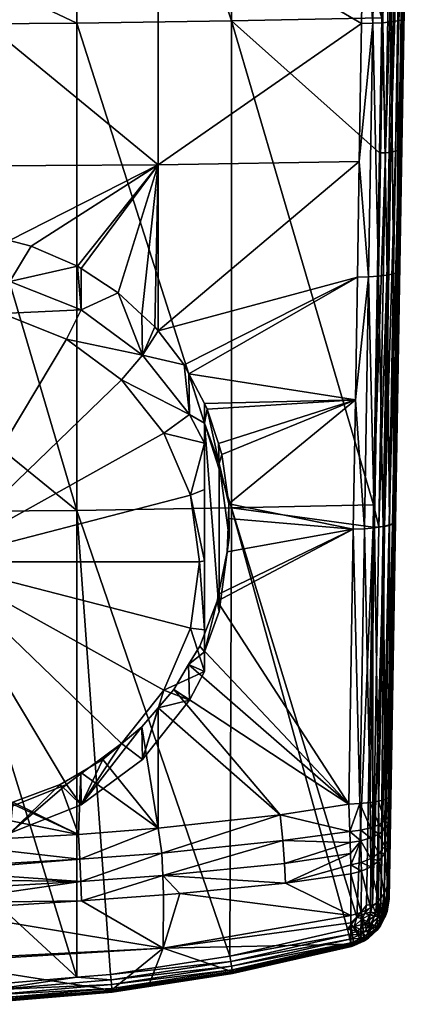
# Model space of a CAD drawing. Extents: x -0.03 to 0.104, y -0.131 to 0.098.
# Tile 2 of 256: x 0.003 to 0.02, y -0.131 to -0.091. Entities that reach past the tile are written whole.
import ezdxf

# ---------------------------------------------------------------- set-up
doc = ezdxf.new("R2010")
doc.units = 0
doc.layers.add('mesh', color=7, linetype='CONTINUOUS')

msp = doc.modelspace()

# ---------------------------------------------------------------- meshes
at = {"layer": 'mesh'}
mesh = msp.add_polyface(dxfattribs=at)
corners = [(0.008865, -0.075245, 0.105597), (0.017388, -0.075165, 0.106672), (0.017483, -0.069432, 0.106266), (0.017307, -0.080034, 0.107017), (0.008865, -0.08663, 0.106591), (0.017199, -0.086522, 0.10765), (0.008865, -0.063155, 0.104839), (-0.000249, -0.072757, 0.105038), (-0.000249, -0.086664, 0.106267), (-0.000249, -0.075269, 0.10526), (-0.000249, -0.08869, 0.132336), (-0.006072, -0.072259, 0.135822), (-0.000249, -0.072291, 0.135974), (-0.000249, -0.071578, 0.136133), (0.019781, -0.033795, 0.123948), (0.01875, -0.096489, 0.128315), (0.019006, -0.081491, 0.131803), (0.0188, -0.091258, 0.110088), (0.018633, -0.101475, 0.111453), (0.018278, -0.123426, 0.115671), (0.018274, -0.123694, 0.115815), (0.011841, -0.072171, 0.135407), (0.018097, -0.081693, 0.132777), (0.017934, -0.091223, 0.130561), (0.018261, -0.072049, 0.134827), (0.005573, -0.072259, 0.135822), (0.005573, -0.09145, 0.131519), (0.011841, -0.091352, 0.131107), (0.017756, -0.080031, 0.107146), (0.017933, -0.069431, 0.106396), (0.018164, -0.080019, 0.107375), (0.018339, -0.069424, 0.106625), (0.018507, -0.079998, 0.107692), (0.018682, -0.069411, 0.106943), (0.018767, -0.07997, 0.10808), (0.018941, -0.069392, 0.107331), (0.01893, -0.079937, 0.108517), (0.019103, -0.069368, 0.107769), (0.018986, -0.0799, 0.10898), (0.019159, -0.069341, 0.108232), (0.017976, -0.091428, 0.108487), (0.01832, -0.091397, 0.108803), (0.01858, -0.091357, 0.10919), (0.018743, -0.09131, 0.109626), (0.018337, -0.081685, 0.132725), (0.018589, -0.066864, 0.135877), (0.018809, -0.066845, 0.135769), (0.018557, -0.081665, 0.132617), (0.019138, -0.066779, 0.135415), (0.018744, -0.081634, 0.132461), (0.018996, -0.066817, 0.135612), (0.018886, -0.081592, 0.132265), (0.018975, -0.081544, 0.132041), (0.019227, -0.066735, 0.13519), (0.01863, -0.096598, 0.128775), (0.019258, -0.066688, 0.134951), (0.01872, -0.096546, 0.128552)]
mesh.append_faces([[corners[k] for k in face] for face in [(0, 1, 2, 2), (0, 3, 1, 1), (4, 3, 0, 0), (4, 5, 3, 3), (6, 7, 0, 0), (0, 8, 4, 4), (0, 9, 8, 8), (7, 9, 0, 0), (10, 11, 12, 12), (11, 13, 12, 12), (14, 15, 16, 16), (14, 17, 18, 18), (19, 20, 14, 14), (21, 22, 23, 23), (24, 22, 21, 21), (25, 12, 13, 13), (25, 10, 12, 12), (26, 10, 25, 25), (25, 21, 27, 27), (28, 3, 5, 5), (29, 2, 1, 1), (28, 1, 3, 3), (28, 29, 1, 1), (30, 29, 28, 28), (30, 31, 29, 29), (32, 31, 30, 30), (32, 33, 31, 31), (34, 33, 32, 32), (34, 35, 33, 33), (36, 35, 34, 34), (36, 37, 35, 35), (38, 37, 36, 36), (38, 39, 37, 37), (40, 30, 28, 28), (41, 32, 30, 30), (42, 34, 32, 32), (43, 36, 34, 34), (17, 38, 36, 36), (44, 24, 45, 45), (44, 22, 24, 24), (44, 23, 22, 22), (46, 44, 45, 45), (47, 44, 46, 46), (48, 49, 50, 50), (51, 49, 48, 48), (52, 51, 53, 53), (52, 54, 51, 51), (47, 50, 49, 49), (46, 50, 47, 47), (16, 52, 55, 55), (16, 56, 52, 52)]])
mesh = msp.add_polyface(dxfattribs=at)
corners = [(-0.000249, -0.097244, 0.107506), (-0.001577, -0.099906, 0.107858), (-0.000249, -0.099835, 0.107839), (0.001806, -0.100007, 0.107884), (0.017117, -0.091455, 0.108131), (0.008865, -0.097197, 0.107846), (0.017025, -0.097055, 0.108879), (0.008865, -0.08663, 0.106591), (0.017199, -0.086522, 0.10765), (0.008865, -0.103927, 0.108866), (0.005744, -0.101402, 0.108244), (0.007247, -0.102383, 0.10849), (0.002846, -0.100269, 0.107953), (0.003723, -0.10049, 0.10801), (0.005603, -0.10131, 0.108221), (-0.000249, -0.089691, 0.106535), (-0.000249, -0.086664, 0.106267), (0.019781, -0.033795, 0.123948), (0.018469, -0.111637, 0.113212), (0.018289, -0.122751, 0.115445), (0.018633, -0.101475, 0.111453), (0.018266, -0.124244, 0.116243), (0.01875, -0.096489, 0.128315), (0.011841, -0.072171, 0.135407), (0.017934, -0.091223, 0.130561), (0.011841, -0.091352, 0.131107), (0.017841, -0.096708, 0.129285), (0.005573, -0.09145, 0.131519), (-0.000249, -0.091481, 0.131654), (-0.000249, -0.08869, 0.132336), (0.005573, -0.111221, 0.126592), (0.005573, -0.072259, 0.135822), (0.017568, -0.091447, 0.108258), (0.017756, -0.080031, 0.107146), (0.017976, -0.091428, 0.108487), (0.01832, -0.091397, 0.108803), (0.018164, -0.080019, 0.107375), (0.01858, -0.091357, 0.10919), (0.018507, -0.079998, 0.107692), (0.018743, -0.09131, 0.109626), (0.018767, -0.07997, 0.10808), (0.0188, -0.091258, 0.110088), (0.01893, -0.079937, 0.108517), (0.017398, -0.101736, 0.109632), (0.017807, -0.101708, 0.109859), (0.018152, -0.101665, 0.110174), (0.018413, -0.10161, 0.110559), (0.018576, -0.101545, 0.110993), (0.018081, -0.0967, 0.129233), (0.018337, -0.081685, 0.132725), (0.018557, -0.081665, 0.132617), (0.018301, -0.096678, 0.129126), (0.018886, -0.081592, 0.132265), (0.018488, -0.096643, 0.128971), (0.018744, -0.081634, 0.132461), (0.01863, -0.096598, 0.128775), (0.01872, -0.096546, 0.128552), (0.018975, -0.081544, 0.132041), (0.019006, -0.081491, 0.131803)]
mesh.append_faces([[corners[k] for k in face] for face in [(0, 1, 2, 2), (0, 2, 3, 3), (4, 5, 6, 6), (4, 7, 5, 5), (4, 8, 7, 7), (9, 6, 5, 5), (10, 11, 5, 5), (12, 0, 3, 3), (5, 13, 14, 14), (12, 13, 5, 5), (5, 0, 12, 12), (5, 15, 0, 0), (7, 15, 5, 5), (7, 16, 15, 15), (17, 18, 19, 19), (17, 20, 18, 18), (17, 21, 22, 22), (23, 24, 25, 25), (24, 26, 25, 25), (27, 28, 29, 29), (30, 28, 27, 27), (31, 25, 27, 27), (32, 4, 6, 6), (32, 8, 4, 4), (32, 33, 8, 8), (34, 33, 32, 32), (35, 36, 34, 34), (37, 38, 35, 35), (39, 40, 37, 37), (41, 42, 39, 39), (43, 32, 6, 6), (44, 32, 43, 43), (44, 34, 32, 32), (45, 34, 44, 44), (45, 35, 34, 34), (46, 35, 45, 45), (46, 37, 35, 35), (47, 37, 46, 46), (47, 39, 37, 37), (20, 39, 47, 47), (20, 41, 39, 39), (48, 24, 49, 49), (48, 26, 24, 24), (50, 48, 49, 49), (51, 48, 50, 50), (52, 53, 54, 54), (55, 53, 52, 52), (56, 55, 57, 57), (51, 54, 53, 53), (50, 54, 51, 51), (22, 56, 58, 58)]])
mesh = msp.add_polyface(dxfattribs=at)
corners = [(0.016866, -0.106726, 0.110367), (0.010863, -0.107099, 0.109594), (0.011314, -0.108502, 0.109895), (0.011673, -0.112889, 0.110759), (0.011321, -0.114607, 0.111058), (0.01678, -0.111977, 0.111276), (0.011716, -0.111543, 0.110505), (0.011736, -0.110949, 0.110393), (0.011456, -0.108945, 0.109989), (0.010743, -0.10687, 0.109543), (0.010117, -0.105676, 0.109274), (0.016948, -0.101748, 0.109505), (0.009925, -0.105309, 0.109191), (0.008865, -0.103927, 0.108866), (0.017025, -0.097055, 0.108879), (0.01875, -0.096489, 0.128315), (0.018266, -0.124244, 0.116243), (0.018491, -0.111657, 0.124498), (0.018278, -0.123426, 0.115671), (0.019781, -0.033795, 0.123948), (0.018289, -0.122751, 0.115445), (0.018274, -0.123694, 0.115815), (0.011841, -0.111114, 0.126181), (0.017597, -0.110986, 0.125692), (0.017582, -0.111894, 0.125464), (0.011841, -0.091352, 0.131107), (0.017841, -0.096708, 0.129285), (0.017398, -0.101736, 0.109632), (0.018576, -0.101545, 0.110993), (0.018469, -0.111637, 0.113212), (0.018633, -0.101475, 0.111453), (0.018411, -0.111723, 0.112755), (0.018413, -0.10161, 0.110559), (0.018247, -0.111802, 0.112323), (0.018152, -0.101665, 0.110174), (0.017985, -0.111871, 0.11194), (0.017807, -0.101708, 0.109859), (0.01764, -0.111924, 0.111627), (0.017231, -0.111961, 0.111402), (0.017822, -0.111884, 0.125412), (0.018081, -0.0967, 0.129233), (0.018301, -0.096678, 0.129126), (0.018042, -0.11186, 0.125306), (0.01863, -0.096598, 0.128775), (0.018229, -0.111823, 0.125151), (0.018488, -0.096643, 0.128971), (0.018371, -0.111775, 0.124956), (0.01872, -0.096546, 0.128552), (0.01846, -0.111718, 0.124734), (0.011342, -0.109311, 0.10684), (0.011751, -0.112311, 0.107644), (0.011342, -0.115311, 0.108448)]
mesh.append_faces([[corners[k] for k in face] for face in [(0, 1, 2, 2), (3, 4, 5, 5), (5, 6, 3, 3), (5, 7, 6, 6), (0, 7, 5, 5), (0, 8, 7, 7), (2, 8, 0, 0), (0, 9, 1, 1), (0, 10, 9, 9), (11, 10, 0, 0), (11, 12, 10, 10), (13, 12, 11, 11), (11, 14, 13, 13), (15, 16, 17, 17), (18, 19, 20, 20), (19, 21, 16, 16), (22, 23, 24, 24), (25, 23, 22, 22), (25, 26, 23, 23), (27, 11, 0, 0), (27, 14, 11, 11), (28, 29, 30, 30), (28, 31, 29, 29), (32, 31, 28, 28), (32, 33, 31, 31), (34, 33, 32, 32), (34, 35, 33, 33), (36, 35, 34, 34), (36, 37, 35, 35), (27, 37, 36, 36), (27, 38, 37, 37), (0, 38, 27, 27), (0, 5, 38, 38), (23, 39, 24, 24), (23, 40, 39, 39), (23, 26, 40, 40), (41, 39, 40, 40), (42, 39, 41, 41), (43, 44, 45, 45), (46, 44, 43, 43), (47, 46, 43, 43), (48, 46, 47, 47), (42, 45, 44, 44), (41, 45, 42, 42), (15, 48, 47, 47), (17, 48, 15, 15), (49, 7, 8, 8), (50, 7, 49, 49), (50, 6, 7, 7), (50, 3, 6, 6), (51, 3, 50, 50)]])
mesh = msp.add_polyface(dxfattribs=at)
corners = [(0.008865, -0.103927, 0.108866), (0.008865, -0.097197, 0.107846), (0.00874, -0.103763, 0.108827), (0.008208, -0.103272, 0.108707), (0.007247, -0.102383, 0.10849), (0.005603, -0.10131, 0.108221), (0.005744, -0.101402, 0.108244), (0.005573, -0.111221, 0.126592), (-0.000249, -0.106486, 0.127985), (-0.000249, -0.091481, 0.131654), (-0.000249, -0.111253, 0.126714), (0.005573, -0.09145, 0.131519), (0.011841, -0.111114, 0.126181), (0.011841, -0.091352, 0.131107), (-0.000249, -0.113294, 0.103973), (0.010183, -0.110594, 0.10325), (0.009104, -0.108078, 0.102576), (0.010551, -0.113294, 0.103973), (0.005151, -0.10426, 0.101553), (0.002546, -0.103218, 0.101273), (0.007388, -0.105918, 0.101997), (0.010751, -0.113264, 0.104085), (0.002857, -0.101919, 0.101643), (-0.000249, -0.102862, 0.101178), (0.005751, -0.103077, 0.101953), (0.008236, -0.104919, 0.102447), (0.010143, -0.107319, 0.10309), (0.010751, -0.108483, 0.103401), (0.010751, -0.110359, 0.103539), (0.010751, -0.107678, 0.106403), (0.010863, -0.107099, 0.109594), (0.011342, -0.109311, 0.10684), (0.011314, -0.108502, 0.109895), (0.011456, -0.108945, 0.109989), (0.009925, -0.105309, 0.109191), (0.010117, -0.105676, 0.109274), (0.010743, -0.10687, 0.109543), (0.003723, -0.10049, 0.10801), (0.001806, -0.100007, 0.107884), (-0.000249, -0.101524, 0.101537), (0.002846, -0.100269, 0.107953), (0.010751, -0.116053, 0.105064), (0.011342, -0.115311, 0.108448), (0.011751, -0.112311, 0.107644)]
mesh.append_faces([[corners[k] for k in face] for face in [(0, 1, 2, 2), (1, 3, 2, 2), (1, 4, 3, 3), (1, 5, 6, 6), (7, 8, 9, 9), (10, 8, 7, 7), (11, 12, 7, 7), (11, 13, 12, 12), (14, 15, 16, 16), (14, 17, 15, 15), (14, 18, 19, 19), (14, 20, 18, 18), (16, 20, 14, 14), (17, 21, 15, 15), (19, 22, 23, 23), (19, 24, 22, 22), (18, 24, 19, 19), (18, 25, 24, 24), (20, 25, 18, 18), (20, 26, 25, 25), (16, 26, 20, 20), (16, 27, 26, 26), (15, 27, 16, 16), (15, 28, 27, 27), (21, 28, 15, 15), (26, 27, 29, 29), (30, 31, 32, 32), (30, 29, 31, 31), (31, 33, 32, 32), (2, 3, 25, 25), (25, 0, 2, 2), (25, 34, 0, 0), (26, 34, 25, 25), (26, 35, 34, 34), (29, 35, 26, 26), (29, 36, 35, 35), (30, 36, 29, 29), (4, 25, 3, 3), (4, 24, 25, 25), (6, 24, 4, 4), (5, 24, 6, 6), (5, 22, 24, 24), (37, 22, 5, 5), (22, 38, 39, 39), (22, 40, 38, 38), (37, 40, 22, 22), (29, 27, 28, 28), (29, 21, 41, 41), (28, 21, 29, 29), (42, 31, 29, 29), (43, 31, 42, 42)]])
mesh = msp.add_polyface(dxfattribs=at)
corners = [(0.0095, -0.118478, 0.11166), (0.016597, -0.123126, 0.113515), (0.010106, -0.117463, 0.111511), (0.013813, -0.123563, 0.113202), (0.008865, -0.119223, 0.11176), (0.010554, -0.116713, 0.111401), (0.011264, -0.114887, 0.111107), (0.01678, -0.111977, 0.111276), (0.011321, -0.114607, 0.111058), (0.011841, -0.111114, 0.126181), (0.017582, -0.111894, 0.125464), (0.01693, -0.127715, 0.121219), (0.01666, -0.124681, 0.114142), (0.013997, -0.125536, 0.114139), (0.01667, -0.125134, 0.1145), (0.013923, -0.1246, 0.113561), (0.009014, -0.125111, 0.113121), (0.009061, -0.126029, 0.113665), (0.014031, -0.126327, 0.114906), (0.016681, -0.125591, 0.114861), (0.005734, -0.126267, 0.113468), (0.017049, -0.123107, 0.11364), (0.010551, -0.113294, 0.103973), (0.010751, -0.116053, 0.105064), (0.010751, -0.113264, 0.104085), (0.010183, -0.115994, 0.104697), (0.010751, -0.117747, 0.105884), (0.009104, -0.11851, 0.105371), (0.010143, -0.11891, 0.106196), (0.008236, -0.121311, 0.106839), (0.007388, -0.120671, 0.10595), (0.010751, -0.116943, 0.108885), (0.011342, -0.115311, 0.108448), (0.011673, -0.112889, 0.110759), (0.010751, -0.107678, 0.106403), (0.00821, -0.119992, 0.111863), (0.008865, -0.124107, 0.11278), (0.016542, -0.128202, 0.121117), (0.011777, -0.12929, 0.121234), (0.005573, -0.111221, 0.126592), (0.006942, -0.130035, 0.121378), (0.016645, -0.124238, 0.113899), (0.005692, -0.125356, 0.112934), (0.005751, -0.123153, 0.107332)]
mesh.append_faces([[corners[k] for k in face] for face in [(0, 1, 2, 2), (0, 3, 1, 1), (4, 3, 0, 0), (1, 5, 2, 2), (1, 6, 5, 5), (7, 6, 1, 1), (7, 8, 6, 6), (9, 10, 11, 11), (12, 13, 14, 14), (12, 15, 13, 13), (16, 15, 3, 3), (17, 15, 16, 16), (17, 13, 15, 15), (18, 14, 13, 13), (19, 14, 18, 18), (20, 17, 16, 16), (21, 7, 1, 1), (22, 23, 24, 24), (25, 23, 22, 22), (25, 26, 23, 23), (27, 26, 25, 25), (27, 28, 26, 26), (27, 29, 28, 28), (30, 29, 27, 27), (2, 26, 28, 28), (2, 31, 26, 26), (32, 8, 33, 33), (32, 6, 8, 8), (31, 6, 32, 32), (31, 5, 6, 6), (2, 5, 31, 31), (28, 0, 2, 2), (28, 4, 0, 0), (29, 4, 28, 28), (23, 26, 31, 31), (34, 23, 31, 31), (32, 34, 31, 31), (4, 35, 36, 36), (4, 36, 3, 3), (9, 37, 38, 38), (11, 37, 9, 9), (39, 38, 40, 40), (39, 9, 38, 38), (41, 15, 12, 12), (41, 3, 15, 15), (1, 3, 41, 41), (16, 3, 36, 36), (42, 16, 36, 36), (21, 1, 41, 41), (43, 35, 29, 29), (29, 35, 4, 4)]])
mesh = msp.add_polyface(dxfattribs=at)
corners = [(-0.000249, -0.124091, 0.112387), (0.001003, -0.123431, 0.112255), (-0.000249, -0.123497, 0.112261), (0.005636, -0.124354, 0.112605), (0.002855, -0.123075, 0.112219), (0.002972, -0.123053, 0.112216), (0.004892, -0.122331, 0.11214), (0.00573, -0.121842, 0.112084), (0.009078, -0.128972, 0.117308), (-0.000249, -0.127423, 0.114123), (-0.000249, -0.129441, 0.116851), (0.005759, -0.127046, 0.11418), (0.006942, -0.130035, 0.121378), (0.005573, -0.13015, 0.121408), (0.005573, -0.111221, 0.126592), (-0.000249, -0.111253, 0.126714), (-0.000249, -0.124779, 0.123105), (0.002107, -0.130443, 0.121481), (0.001109, -0.130486, 0.121489), (0.005734, -0.126267, 0.113468), (-0.000249, -0.126187, 0.113097), (-0.000249, -0.126612, 0.11342), (-0.000249, -0.125847, 0.112914), (0.005692, -0.125356, 0.112934), (-0.000249, -0.125702, 0.112863), (-0.000249, -0.127128, 0.113813), (0.009014, -0.125111, 0.113121), (0.009061, -0.126029, 0.113665), (-0.000249, -0.113294, 0.103973), (0.002546, -0.123371, 0.106673), (0.005151, -0.122329, 0.106394), (-0.000249, -0.123726, 0.106769), (0.009104, -0.11851, 0.105371), (0.010183, -0.115994, 0.104697), (0.007388, -0.120671, 0.10595), (0.010551, -0.113294, 0.103973), (0.005751, -0.123153, 0.107332), (0.008236, -0.121311, 0.106839), (0.002857, -0.124311, 0.107643), (-0.000249, -0.124706, 0.107749), (0.006633, -0.121314, 0.112025), (-0.000249, -0.124686, 0.112513), (0.008865, -0.124107, 0.11278), (0.00821, -0.119992, 0.111863), (-0.000249, -0.130522, 0.12149)]
mesh.append_faces([[corners[k] for k in face] for face in [(0, 1, 2, 2), (3, 4, 1, 1), (5, 4, 3, 3), (6, 3, 7, 7), (6, 5, 3, 3), (8, 9, 10, 10), (8, 11, 9, 9), (12, 13, 14, 14), (13, 15, 14, 14), (13, 16, 15, 15), (17, 16, 13, 13), (17, 18, 16, 16), (19, 20, 21, 21), (19, 22, 20, 20), (23, 22, 19, 19), (23, 24, 22, 22), (25, 19, 21, 21), (25, 11, 19, 19), (9, 11, 25, 25), (19, 26, 23, 23), (11, 27, 19, 19), (28, 29, 30, 30), (28, 31, 29, 29), (28, 32, 33, 33), (28, 34, 32, 32), (30, 34, 28, 28), (33, 35, 28, 28), (34, 36, 37, 37), (30, 36, 34, 34), (30, 38, 36, 36), (29, 38, 30, 30), (29, 39, 38, 38), (31, 39, 29, 29), (38, 4, 5, 5), (39, 4, 38, 38), (39, 1, 4, 4), (39, 2, 1, 1), (6, 38, 5, 5), (6, 36, 38, 38), (7, 36, 6, 6), (7, 40, 36, 36), (0, 41, 1, 1), (3, 1, 41, 41), (7, 42, 40, 40), (7, 3, 42, 42), (42, 43, 40, 40), (18, 44, 16, 16), (41, 23, 3, 3), (41, 24, 23, 23), (23, 42, 3, 3), (36, 40, 43, 43)]])
mesh = msp.add_polyface(dxfattribs=at)
corners = [(0.018241, -0.126027, 0.118689), (0.018229, -0.126975, 0.120358), (0.018491, -0.111657, 0.124498), (0.018263, -0.124463, 0.116486), (0.018266, -0.124244, 0.116243), (0.01693, -0.127715, 0.121219), (0.017582, -0.111894, 0.125464), (0.017319, -0.127228, 0.121319), (0.017049, -0.123107, 0.11364), (0.017231, -0.111961, 0.111402), (0.01678, -0.111977, 0.111276), (0.017459, -0.123067, 0.113864), (0.01764, -0.111924, 0.111627), (0.017805, -0.123008, 0.114176), (0.017985, -0.111871, 0.11194), (0.018067, -0.122933, 0.114558), (0.018247, -0.111802, 0.112323), (0.018231, -0.122846, 0.114989), (0.018411, -0.111723, 0.112755), (0.018289, -0.122751, 0.115445), (0.018469, -0.111637, 0.113212), (0.018218, -0.123927, 0.115428), (0.018274, -0.123694, 0.115815), (0.01821, -0.124557, 0.115927), (0.018061, -0.124146, 0.115062), (0.018222, -0.123619, 0.115259), (0.018278, -0.123426, 0.115671), (0.018063, -0.123801, 0.11487), (0.017811, -0.123961, 0.114522), (0.017812, -0.12434, 0.114735), (0.017478, -0.124092, 0.114235), (0.017083, -0.124185, 0.114024), (0.017484, -0.124499, 0.114464), (0.017891, -0.127171, 0.121079), (0.017719, -0.127201, 0.121198), (0.018042, -0.11186, 0.125306), (0.018229, -0.111823, 0.125151), (0.01846, -0.111718, 0.124734), (0.01814, -0.127084, 0.120753), (0.018371, -0.111775, 0.124956), (0.016645, -0.124238, 0.113899), (0.017093, -0.124614, 0.114263), (0.017558, -0.127217, 0.121265), (0.017822, -0.111884, 0.125412), (0.018033, -0.127131, 0.120929), (0.018195, -0.12704, 0.120592)]
mesh.append_faces([[corners[k] for k in face] for face in [(0, 1, 2, 2), (2, 3, 0, 0), (2, 4, 3, 3), (5, 6, 7, 7), (8, 9, 10, 10), (11, 9, 8, 8), (11, 12, 9, 9), (13, 12, 11, 11), (13, 14, 12, 12), (15, 14, 13, 13), (15, 16, 14, 14), (17, 16, 15, 15), (17, 18, 16, 16), (19, 18, 17, 17), (19, 20, 18, 18), (21, 4, 22, 22), (21, 23, 4, 4), (24, 23, 21, 21), (25, 22, 26, 26), (25, 21, 22, 22), (27, 21, 25, 25), (27, 24, 21, 21), (28, 24, 27, 27), (28, 29, 24, 24), (30, 29, 28, 28), (31, 32, 30, 30), (17, 26, 19, 19), (17, 25, 26, 26), (15, 25, 17, 17), (15, 27, 25, 25), (13, 27, 15, 15), (13, 28, 27, 27), (11, 28, 13, 13), (11, 30, 28, 28), (8, 30, 11, 11), (8, 31, 30, 30), (33, 34, 35, 35), (35, 36, 33, 33), (37, 38, 39, 39), (40, 41, 31, 31), (40, 31, 8, 8), (42, 7, 6, 6), (43, 42, 6, 6), (35, 42, 43, 43), (35, 34, 42, 42), (36, 44, 33, 33), (39, 44, 36, 36), (39, 38, 44, 44), (37, 45, 38, 38), (2, 45, 37, 37), (1, 45, 2, 2)]])
mesh = msp.add_polyface(dxfattribs=at)
corners = [(0.017093, -0.124614, 0.114263), (0.01666, -0.124681, 0.114142), (0.01667, -0.125134, 0.1145), (0.01821, -0.124557, 0.115927), (0.018263, -0.124463, 0.116486), (0.018266, -0.124244, 0.116243), (0.018206, -0.124808, 0.116207), (0.018056, -0.124852, 0.115626), (0.018053, -0.125134, 0.115943), (0.017812, -0.125115, 0.115357), (0.01781, -0.125425, 0.115706), (0.01749, -0.125333, 0.115133), (0.01749, -0.125666, 0.115508), (0.017106, -0.125494, 0.114965), (0.017108, -0.125846, 0.115359), (0.016681, -0.125591, 0.114861), (0.018061, -0.124146, 0.115062), (0.017812, -0.12434, 0.114735), (0.017484, -0.124499, 0.114464), (0.016684, -0.125954, 0.115266), (0.017478, -0.124092, 0.114235), (0.017083, -0.124185, 0.114024), (0.017796, -0.127067, 0.118037), (0.017876, -0.128015, 0.119969), (0.018035, -0.126752, 0.118235), (0.01801, -0.127773, 0.120057), (0.018241, -0.126027, 0.118689), (0.018185, -0.126399, 0.118457), (0.017481, -0.12733, 0.11787), (0.017105, -0.127528, 0.117744), (0.016687, -0.12765, 0.117664), (0.018093, -0.127513, 0.120604), (0.017993, -0.127536, 0.120796), (0.01814, -0.127084, 0.120753), (0.017685, -0.127532, 0.121101), (0.017719, -0.127201, 0.121198), (0.017891, -0.127171, 0.121079), (0.016645, -0.124238, 0.113899), (0.0181, -0.127609, 0.120116), (0.018168, -0.127386, 0.1202), (0.018229, -0.126975, 0.120358), (0.018195, -0.12704, 0.120592), (0.01815, -0.127476, 0.120397), (0.018033, -0.127131, 0.120929), (0.017854, -0.127542, 0.120964), (0.017558, -0.127217, 0.121265)]
mesh.append_faces([[corners[k] for k in face] for face in [(0, 1, 2, 2), (3, 4, 5, 5), (3, 6, 4, 4), (7, 6, 3, 3), (7, 8, 6, 6), (9, 8, 7, 7), (9, 10, 8, 8), (11, 10, 9, 9), (11, 12, 10, 10), (13, 12, 11, 11), (13, 14, 12, 12), (15, 0, 2, 2), (16, 7, 3, 3), (17, 7, 16, 16), (17, 9, 7, 7), (18, 9, 17, 17), (18, 11, 9, 9), (0, 11, 18, 18), (0, 13, 11, 11), (15, 13, 0, 0), (15, 14, 13, 13), (19, 14, 15, 15), (20, 18, 17, 17), (21, 0, 18, 18), (22, 23, 24, 24), (23, 25, 24, 24), (6, 26, 4, 4), (6, 27, 26, 26), (8, 27, 6, 6), (8, 24, 27, 27), (10, 24, 8, 8), (10, 22, 24, 24), (12, 22, 10, 10), (12, 28, 22, 22), (14, 28, 12, 12), (14, 29, 28, 28), (19, 29, 14, 14), (19, 30, 29, 29), (31, 32, 33, 33), (34, 35, 36, 36), (37, 1, 0, 0), (24, 38, 39, 39), (39, 27, 24, 24), (39, 26, 27, 27), (40, 26, 39, 39), (41, 39, 42, 42), (40, 39, 41, 41), (33, 41, 31, 31), (32, 43, 33, 33), (44, 36, 43, 43), (45, 35, 34, 34)]])
mesh = msp.add_polyface(dxfattribs=at)
corners = [(0.009078, -0.128972, 0.117308), (0.009749, -0.126746, 0.11446), (0.009083, -0.126811, 0.114391), (0.016684, -0.127943, 0.118187), (0.016687, -0.12765, 0.117664), (0.014031, -0.126327, 0.114906), (0.016684, -0.125954, 0.115266), (0.005759, -0.127046, 0.11418), (0.00851, -0.130433, 0.119964), (0.006979, -0.130671, 0.120014), (0.016678, -0.128803, 0.119723), (0.011855, -0.129912, 0.119854), (0.009061, -0.126029, 0.113665), (0.016681, -0.125591, 0.114861), (0.013997, -0.125536, 0.114139), (0.016785, -0.128774, 0.119728), (0.011876, -0.129984, 0.120087), (0.011816, -0.129511, 0.121136), (0.006966, -0.130257, 0.121283), (0.006942, -0.130035, 0.121378), (0.011848, -0.129703, 0.120987), (0.006985, -0.13045, 0.121137), (0.011871, -0.129854, 0.120796), (0.006997, -0.130603, 0.120948), (0.011884, -0.129954, 0.120573), (0.007003, -0.130705, 0.120727), (0.011885, -0.129999, 0.120332), (0.007002, -0.130752, 0.120489), (0.006994, -0.130741, 0.120246), (0.016712, -0.128897, 0.120203), (0.016702, -0.128879, 0.119957), (0.01681, -0.128848, 0.119962), (0.011777, -0.12929, 0.121234), (0.016599, -0.128421, 0.121018), (0.016542, -0.128202, 0.121117), (0.016647, -0.128611, 0.120867), (0.016683, -0.128758, 0.120672), (0.016705, -0.128856, 0.120446), (0.016816, -0.128865, 0.120207), (0.01704, -0.128434, 0.120886), (0.016933, -0.128274, 0.121031), (0.016813, -0.128087, 0.121125)]
mesh.append_faces([[corners[k] for k in face] for face in [(0, 1, 2, 2), (0, 3, 4, 4), (4, 1, 0, 0), (4, 5, 1, 1), (6, 5, 4, 4), (2, 7, 0, 0), (8, 0, 9, 9), (0, 10, 3, 3), (0, 11, 10, 10), (8, 11, 0, 0), (12, 2, 1, 1), (5, 6, 13, 13), (5, 12, 1, 1), (5, 14, 12, 12), (7, 2, 12, 12), (10, 15, 3, 3), (16, 11, 8, 8), (17, 18, 19, 19), (20, 18, 17, 17), (20, 21, 18, 18), (22, 21, 20, 20), (22, 23, 21, 21), (24, 23, 22, 22), (24, 25, 23, 23), (26, 25, 24, 24), (26, 27, 25, 25), (16, 27, 26, 26), (16, 28, 27, 27), (8, 28, 16, 16), (29, 26, 24, 24), (30, 26, 29, 29), (30, 16, 26, 26), (10, 16, 30, 30), (10, 11, 16, 16), (15, 10, 30, 30), (31, 30, 29, 29), (31, 15, 30, 30), (17, 19, 32, 32), (33, 32, 34, 34), (33, 17, 32, 32), (35, 17, 33, 33), (35, 20, 17, 17), (36, 20, 35, 35), (36, 22, 20, 20), (37, 22, 36, 36), (37, 24, 22, 22), (29, 24, 37, 37), (29, 37, 38, 38), (33, 39, 35, 35), (34, 40, 33, 33), (41, 40, 34, 34)]])
mesh = msp.add_polyface(dxfattribs=at)
corners = [(0.017105, -0.127528, 0.117744), (0.016687, -0.12765, 0.117664), (0.016684, -0.127943, 0.118187), (0.01709, -0.128647, 0.119763), (0.017796, -0.127067, 0.118037), (0.017751, -0.128169, 0.119915), (0.017876, -0.128015, 0.119969), (0.018035, -0.126752, 0.118235), (0.01801, -0.127773, 0.120057), (0.0181, -0.127609, 0.120116), (0.018093, -0.127659, 0.120332), (0.01788, -0.128067, 0.120192), (0.017761, -0.128223, 0.12014), (0.017646, -0.128044, 0.120822), (0.017945, -0.127704, 0.120743), (0.017762, -0.128082, 0.12063), (0.017811, -0.127697, 0.120919), (0.017993, -0.127536, 0.120796), (0.017854, -0.127542, 0.120964), (0.017498, -0.127978, 0.120984), (0.017413, -0.128097, 0.120955), (0.017646, -0.12767, 0.121063), (0.017685, -0.127532, 0.121101), (0.017842, -0.128089, 0.120416), (0.01804, -0.127691, 0.120544), (0.01815, -0.127476, 0.120397), (0.018093, -0.127513, 0.120604), (0.017891, -0.127171, 0.121079), (0.017254, -0.127989, 0.121083), (0.017327, -0.127888, 0.121105), (0.017457, -0.127624, 0.121169), (0.017493, -0.127506, 0.1212), (0.01693, -0.127715, 0.121219), (0.017254, -0.127562, 0.121231), (0.017142, -0.127778, 0.121181), (0.016813, -0.128087, 0.121125), (0.016542, -0.128202, 0.121117), (0.017319, -0.127228, 0.121319), (0.017398, -0.128482, 0.119812), (0.017481, -0.12733, 0.11787), (0.018168, -0.127386, 0.1202), (0.018195, -0.12704, 0.120592), (0.018033, -0.127131, 0.120929), (0.017558, -0.127217, 0.121265)]
mesh.append_faces([[corners[k] for k in face] for face in [(0, 1, 2, 2), (2, 3, 0, 0), (4, 5, 6, 6), (7, 8, 9, 9), (6, 10, 8, 8), (6, 11, 10, 10), (12, 11, 6, 6), (13, 14, 15, 15), (16, 14, 13, 13), (16, 17, 14, 14), (18, 17, 16, 16), (19, 13, 20, 20), (19, 16, 13, 13), (21, 16, 19, 19), (21, 18, 16, 16), (22, 18, 21, 21), (10, 9, 8, 8), (23, 10, 11, 11), (24, 10, 23, 23), (24, 25, 10, 10), (26, 25, 24, 24), (26, 14, 17, 17), (24, 14, 26, 26), (24, 15, 14, 14), (23, 15, 24, 24), (22, 27, 18, 18), (28, 19, 20, 20), (29, 19, 28, 28), (29, 21, 19, 19), (30, 21, 29, 29), (30, 22, 21, 21), (31, 22, 30, 30), (32, 33, 34, 34), (32, 34, 35, 35), (35, 36, 32, 32), (32, 37, 33, 33), (38, 39, 0, 0), (4, 39, 38, 38), (38, 5, 4, 4), (10, 40, 9, 9), (25, 40, 10, 10), (26, 41, 25, 25), (18, 42, 17, 17), (31, 43, 22, 22), (34, 28, 35, 35), (34, 29, 28, 28), (34, 30, 29, 29), (33, 30, 34, 34), (33, 31, 30, 30), (33, 43, 31, 31), (37, 43, 33, 33)]])
mesh = msp.add_polyface(dxfattribs=at)
corners = [(0.017105, -0.127528, 0.117744), (0.01709, -0.128647, 0.119763), (0.01722, -0.128593, 0.119777), (0.016684, -0.127943, 0.118187), (0.016785, -0.128774, 0.119728), (0.017241, -0.128658, 0.120008), (0.01681, -0.128848, 0.119962), (0.017876, -0.128015, 0.119969), (0.017751, -0.128169, 0.119915), (0.017761, -0.128223, 0.12014), (0.017129, -0.128558, 0.1207), (0.017352, -0.128529, 0.120509), (0.017194, -0.12864, 0.120484), (0.017273, -0.128457, 0.120721), (0.017658, -0.128228, 0.120588), (0.017551, -0.128178, 0.120787), (0.017762, -0.128082, 0.12063), (0.017646, -0.128044, 0.120822), (0.01704, -0.128434, 0.120886), (0.017167, -0.128344, 0.120902), (0.017413, -0.128097, 0.120955), (0.016816, -0.128865, 0.120207), (0.016712, -0.128897, 0.120203), (0.017232, -0.128674, 0.120248), (0.017417, -0.128542, 0.120041), (0.017401, -0.128559, 0.120278), (0.017729, -0.128243, 0.120369), (0.01788, -0.128067, 0.120192), (0.017842, -0.128089, 0.120416), (0.016933, -0.128274, 0.121031), (0.017041, -0.128198, 0.121042), (0.017254, -0.127989, 0.121083), (0.017398, -0.128482, 0.119812), (0.016683, -0.128758, 0.120672), (0.016705, -0.128856, 0.120446), (0.016647, -0.128611, 0.120867), (0.016599, -0.128421, 0.121018), (0.016813, -0.128087, 0.121125)]
mesh.append_faces([[corners[k] for k in face] for face in [(0, 1, 2, 2), (3, 4, 1, 1), (5, 4, 6, 6), (5, 1, 4, 4), (5, 2, 1, 1), (7, 8, 9, 9), (10, 11, 12, 12), (13, 11, 10, 10), (13, 14, 11, 11), (15, 14, 13, 13), (15, 16, 14, 14), (17, 16, 15, 15), (18, 13, 10, 10), (19, 13, 18, 18), (19, 15, 13, 13), (20, 15, 19, 19), (20, 17, 15, 15), (21, 6, 22, 22), (21, 5, 6, 6), (23, 5, 21, 21), (23, 24, 5, 5), (25, 24, 23, 23), (25, 9, 24, 24), (26, 9, 25, 25), (26, 27, 9, 9), (28, 27, 26, 26), (28, 14, 16, 16), (26, 14, 28, 28), (26, 11, 14, 14), (25, 11, 26, 26), (25, 12, 11, 11), (23, 12, 25, 25), (29, 19, 18, 18), (30, 19, 29, 29), (30, 20, 19, 19), (31, 20, 30, 30), (0, 2, 32, 32), (5, 32, 2, 2), (24, 32, 5, 5), (9, 32, 24, 24), (9, 8, 32, 32), (33, 12, 34, 34), (10, 12, 33, 33), (35, 10, 33, 33), (18, 10, 35, 35), (23, 34, 12, 12), (21, 34, 23, 23), (29, 18, 36, 36), (37, 30, 29, 29), (37, 31, 30, 30)]])
mesh = msp.add_polyface(dxfattribs=at)
corners = [(0.009078, -0.128972, 0.117308), (-0.000249, -0.129441, 0.116851), (-0.000249, -0.129538, 0.116982), (0.002125, -0.131088, 0.120128), (0.001126, -0.131133, 0.120138), (0.006979, -0.130671, 0.120014), (0.002117, -0.130665, 0.121387), (0.002107, -0.130443, 0.121481), (0.005573, -0.13015, 0.121408), (0.001109, -0.130486, 0.121489), (0.001116, -0.130708, 0.121396), (0.002125, -0.130858, 0.121243), (0.001123, -0.130902, 0.121252), (0.002131, -0.131012, 0.121056), (0.001127, -0.131055, 0.121065), (0.002134, -0.131116, 0.120838), (0.00113, -0.131159, 0.120848), (0.002134, -0.131164, 0.120602), (0.001131, -0.131208, 0.120611), (0.00213, -0.131155, 0.12036), (0.001129, -0.131199, 0.12037), (0.006966, -0.130257, 0.121283), (0.006942, -0.130035, 0.121378), (0.006985, -0.13045, 0.121137), (0.006997, -0.130603, 0.120948), (0.007003, -0.130705, 0.120727), (0.007002, -0.130752, 0.120489), (0.006994, -0.130741, 0.120246), (0.00851, -0.130433, 0.119964), (-0.001624, -0.131133, 0.120138), (-0.000249, -0.131171, 0.120141), (-0.000249, -0.130743, 0.121394), (-0.001615, -0.130708, 0.121396), (-0.000249, -0.130522, 0.12149), (-0.000249, -0.13123, 0.120374), (-0.000249, -0.131248, 0.120568), (-0.000249, -0.13121, 0.120802), (-0.000249, -0.131065, 0.121105)]
mesh.append_faces([[corners[k] for k in face] for face in [(0, 1, 2, 2), (3, 2, 4, 4), (5, 2, 3, 3), (5, 0, 2, 2), (6, 7, 8, 8), (6, 9, 7, 7), (6, 10, 9, 9), (11, 10, 6, 6), (11, 12, 10, 10), (13, 12, 11, 11), (13, 14, 12, 12), (15, 14, 13, 13), (15, 16, 14, 14), (17, 16, 15, 15), (17, 18, 16, 16), (19, 18, 17, 17), (19, 20, 18, 18), (3, 20, 19, 19), (3, 4, 20, 20), (21, 8, 22, 22), (21, 6, 8, 8), (23, 6, 21, 21), (23, 11, 6, 6), (24, 11, 23, 23), (24, 13, 11, 11), (25, 13, 24, 24), (25, 15, 13, 13), (26, 15, 25, 25), (26, 17, 15, 15), (27, 17, 26, 26), (27, 19, 17, 17), (5, 19, 27, 27), (5, 3, 19, 19), (28, 5, 27, 27), (2, 29, 30, 30), (2, 30, 4, 4), (31, 32, 33, 33), (30, 20, 4, 4), (34, 20, 30, 30), (18, 35, 16, 16), (20, 35, 18, 18), (20, 34, 35, 35), (16, 36, 14, 14), (35, 36, 16, 16), (12, 37, 31, 31), (14, 37, 12, 12), (36, 37, 14, 14), (31, 10, 12, 12), (33, 10, 31, 31), (33, 9, 10, 10)]])

doc.saveas('drawing.dxf')
